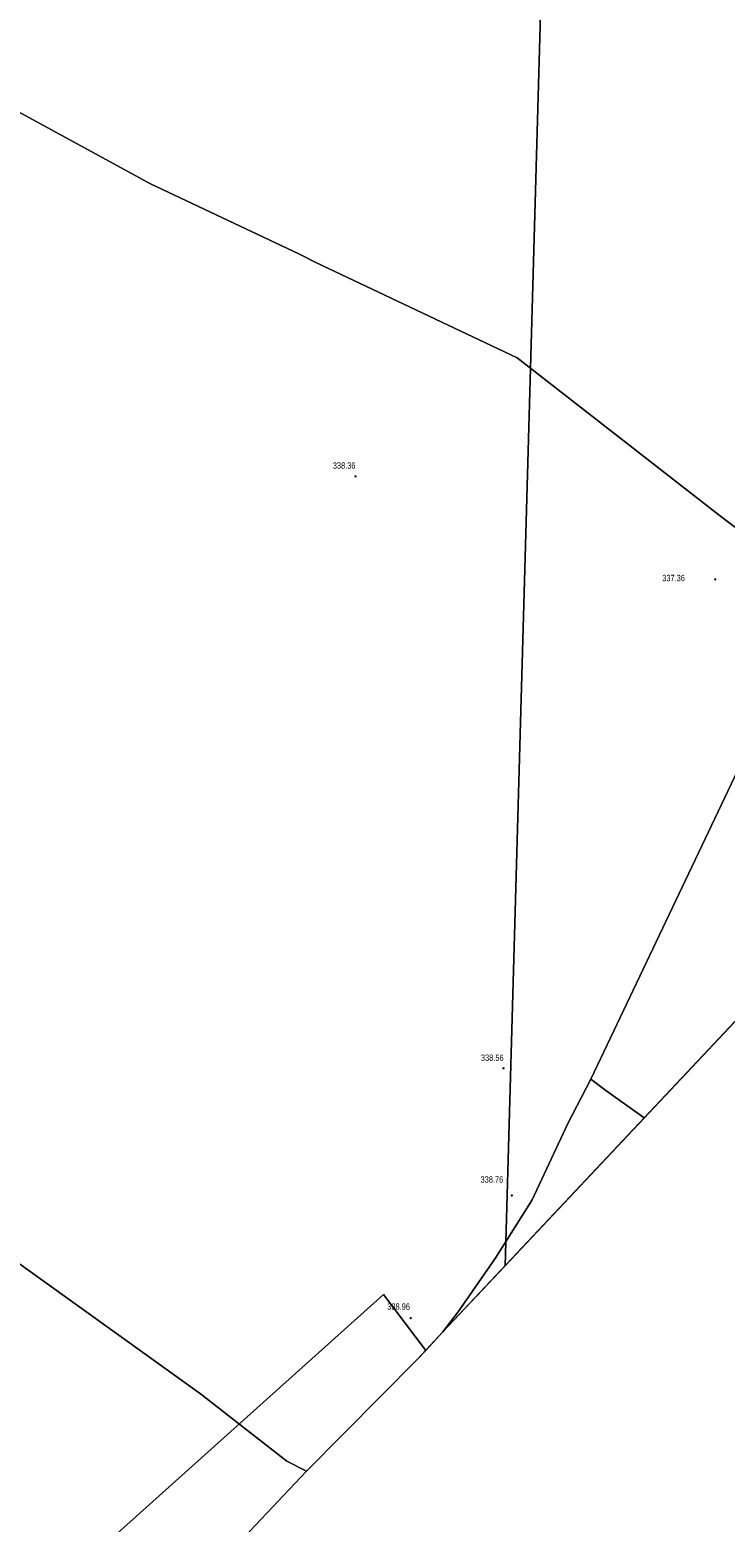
# Model space of a CAD drawing. Header units: metres. Extents: x 345144 to 348639, y 5629211 to 5635235.
# Tile 22 of 256: x 347799 to 347872, y 5630011 to 5630169. Entities that reach past the tile are written whole.
import ezdxf

# ---------------------------------------------------------------- set-up
doc = ezdxf.new("R2010")
doc.units = ezdxf.units.M
doc.header["$MEASUREMENT"] = 0
for name, color, linetype in [('028 Geländeform', 7, 'Continuous'), ('028 Geländeform Ausg.', 7, 'Continuous'), ('AX Flurstück', 7, 'Continuous'), ('Blatt', 7, 'Continuous'), ('Gemeinde Lokation', 7, 'Continuous'), ('Ortsteil Lokation', 7, 'Continuous')]:
    doc.layers.add(name, color=color, linetype=linetype)
doc.styles.add('ARIAL', font='arial.ttf', dxfattribs={"height": 1})

# ---------------------------------------------------------------- blocks, each defined once
blk = doc.blocks.new('alk_043x_nrw')
h = blk.add_hatch(color=7)
edge = h.paths.add_edge_path(flags=0)
edge.add_arc((0, 0), 1, 180, 360, ccw=False)
edge.add_arc((0, 0), 1, 0, 180, ccw=False)

msp = doc.modelspace()

# ---------------------------------------------------------------- linework, layer by layer
at = {"layer": 'AX Flurstück', "color": 8, "linetype": 'Continuous', "lineweight": 13, "true_color": 0x808080, "flags": 128}
for points in [[(347765.359, 5630301.715), (347801.818, 5630272.224), (347842.401, 5630243.176), (347881.242, 5630214.415), (347899.556, 5630200.422), (347919.325, 5630185.3), (347956.156, 5630157.126), (347958.059, 5630155.678), (347925.751, 5630136.356), (347886.936, 5630114.651), (347882.851, 5630109.11), (347871.8, 5630117.488), (347850.373, 5630134.161), (347829.057, 5630144.282), (347827.304, 5630145.182), (347811.512, 5630152.626), (347786.537, 5630166.237), (347763.911, 5630180.157), (347746.332, 5630191.713), (347729.001, 5630209.397), (347700.477, 5630240.688), (347659.27, 5630287.274), (347637.587, 5630310.521), (347607.693, 5630344.945)], [(347786.537, 5630166.237), (347811.512, 5630152.626), (347827.304, 5630145.182), (347829.057, 5630144.282), (347850.373, 5630134.161), (347871.8, 5630117.488), (347882.851, 5630109.11), (347878.606, 5630100.589), (347858.182, 5630057.626), (347855.74, 5630052.932), (347851.988, 5630044.829), (347848.117, 5630038.692), (347844.14, 5630032.939), (347842.523, 5630030.814), (347839.821, 5630027.912), (347828.052, 5630016.018), (347825.965, 5630017.103), (347816.814, 5630024.233), (347779.288, 5630051.186)], [(347934.394, 5630128.545), (347863.867, 5630053.519), (347859.784, 5630056.42), (347858.182, 5630057.626), (347878.606, 5630100.589), (347882.851, 5630109.11), (347886.936, 5630114.651), (347925.751, 5630136.356), (347927.531, 5630135.042), (347934.394, 5630128.545)], [(347859.784, 5630056.42), (347863.867, 5630053.519), (347842.523, 5630030.814), (347844.14, 5630032.939), (347848.117, 5630038.692), (347851.988, 5630044.829), (347855.74, 5630052.932), (347858.182, 5630057.626), (347859.784, 5630056.42)], [(347828.052, 5630016.018), (347798.598, 5629984.84), (347798.598, 5629984.839), (347795.655, 5629981.598), (347782.779, 5629957.407), (347779.74, 5629958.634), (347748.726, 5629973.409), (347734.971, 5629979.78), (347779.288, 5630051.186), (347816.814, 5630024.233), (347825.965, 5630017.103), (347828.052, 5630016.018)]]:
    msp.add_lwpolyline(points, dxfattribs=at)
at = {"layer": 'Blatt', "color": 205, "linetype": 'Continuous', "lineweight": 5, "true_color": 0x873099, "flags": 128}
for points in [[(347782.78, 5629957.407), (347773.993, 5629940.427), (347346.56, 5629952.461), (347353.596, 5630202.337), (347853.351, 5630188.267), (347849.115, 5630037.826), (347842.523, 5630030.814), (347839.821, 5630027.912), (347828.052, 5630016.018), (347798.598, 5629984.84), (347795.655, 5629981.598), (347782.78, 5629957.407)], [(347986.998, 5630184.504), (347849.115, 5630037.826), (347853.351, 5630188.267), (347986.998, 5630184.504)]]:
    msp.add_lwpolyline(points, dxfattribs=at)
at = {"layer": 'Gemeinde Lokation', "color": 7, "linetype": 'Continuous', "lineweight": 5, "flags": 128}
for points in [[(348038.853, 5630367.26), (348034.949, 5630313.579), (348035.052, 5630235.623), (347842.523, 5630030.814), (347840.694, 5630028.85), (347836.221, 5630034.792), (347560.2, 5629786.859), (347555.509, 5629784.062), (347552.522, 5629780.253), (347552.464, 5629779.911), (347353.878, 5629601.534), (347339.344, 5629592.459), (347329.704, 5629582.807), (347328.091, 5629581.912)], [(347582.086, 5629799.912), (347560.2, 5629786.859), (347836.221, 5630034.792), (347840.694, 5630028.85), (347839.821, 5630027.912), (347828.052, 5630016.018), (347798.598, 5629984.84), (347795.655, 5629981.598), (347782.78, 5629957.407), (347757.489, 5629908.536), (347755.146, 5629904.985), (347752.414, 5629902.583), (347733.341, 5629885.812), (347727.245, 5629881.676), (347723.38, 5629879.863), (347673.901, 5629857.852), (347663.472, 5629853.213), (347623.559, 5629825.49), (347620.139, 5629822.607), (347585.024, 5629801.664), (347582.086, 5629799.912)]]:
    msp.add_lwpolyline(points, dxfattribs=at)
at = {"layer": 'Ortsteil Lokation', "color": 7, "linetype": 'Continuous', "lineweight": 5, "flags": 128}
msp.add_lwpolyline([(348038.853, 5630367.26), (348034.949, 5630313.579), (348035.052, 5630235.623), (347842.523, 5630030.814), (347839.821, 5630027.912), (347828.052, 5630016.018), (347798.598, 5629984.84), (347795.655, 5629981.598), (347782.78, 5629957.407), (347757.489, 5629908.536), (347755.146, 5629904.985), (347752.414, 5629902.583), (347733.341, 5629885.812), (347727.245, 5629881.676), (347723.38, 5629879.863), (347673.901, 5629857.852), (347663.472, 5629853.213), (347623.559, 5629825.49), (347620.139, 5629822.607), (347585.024, 5629801.664), (347582.086, 5629799.912), (347555.509, 5629784.062), (347552.522, 5629780.253)], dxfattribs=at)

# ---------------------------------------------------------------- block references
at = {"layer": '028 Geländeform', "xscale": 0.125, "yscale": 0.125}
for p, rotation in [((347833.25, 5630121.59), -2.325521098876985), ((347871.381, 5630110.671), -2.325521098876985), ((347848.933, 5630058.778), -2.326094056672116), ((347849.823, 5630045.286), -2.326094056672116), ((347839.097, 5630032.278), -2.326094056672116)]:
    msp.add_blockref('alk_043x_nrw', p, dxfattribs=dict(at, rotation=rotation))

# ---------------------------------------------------------------- texts
at = {"layer": '028 Geländeform Ausg.', "color": 44, "true_color": 0xb27500, "style": 'ARIAL', "width": 0.8}
for s, p in [('338.36', (347830.841, 5630122.404)), ('337.36', (347865.763, 5630110.469)), ('338.56', (347846.544, 5630059.565)), ('338.76', (347846.504, 5630046.647)), ('338.96', (347836.619, 5630033.162))]:
    msp.add_text(s, height=0.6761367, dxfattribs=at).set_placement(p)

doc.saveas('drawing.dxf')
